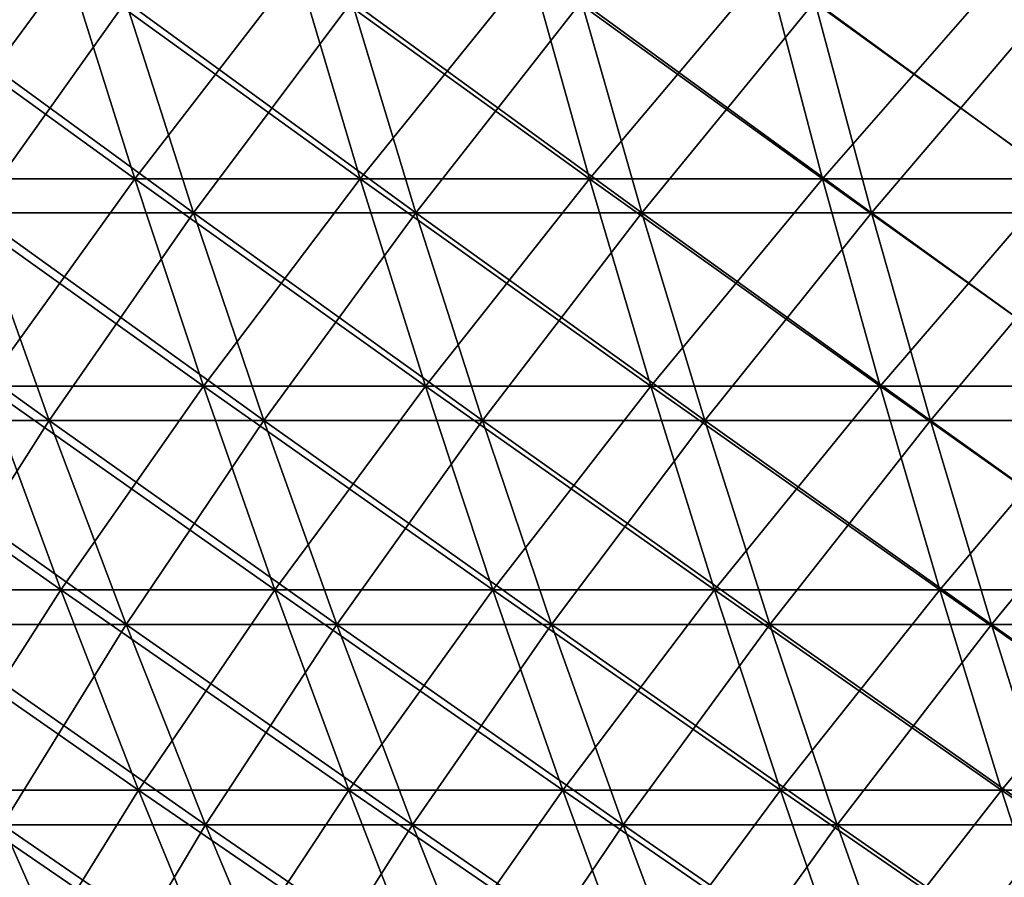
# Model space of a CAD drawing. Header units: millimetres. Extents: x -250 to 250, y 3898 to 4150.
# Tile 89 of 256: x -108 to -83, y 3997 to 4018. Entities that reach past the tile are written whole.
import ezdxf

# ---------------------------------------------------------------- set-up
doc = ezdxf.new("R2010")
doc.units = ezdxf.units.MM
doc.header["$LTSCALE"] = 5.599365
for name, color, linetype in [('2', 7, 'CONTINUOUS'), ('3', 7, 'CONTINUOUS'), ('4', 7, 'CONTINUOUS'), ('5', 7, 'CONTINUOUS')]:
    doc.layers.add(name, color=color, linetype=linetype)

msp = doc.modelspace()

# ---------------------------------------------------------------- linework, layer by layer
at = {"layer": '2', "color": 251, "linetype": 'Continuous', "true_color": 0x504f50}
for points in [[(-106.652, 4019.611, -184.727), (-110.543, 4014.332, -178.534), (-112.29, 4019.611, -181.355), (-106.652, 4019.611, -184.727)], [(-104.993, 4014.332, -181.853), (-110.543, 4014.332, -178.534), (-106.652, 4019.611, -184.727), (-104.993, 4014.332, -181.853)], [(-100.913, 4019.611, -187.923), (-104.993, 4014.332, -181.853), (-106.652, 4019.611, -184.727), (-100.913, 4019.611, -187.923)], [(-99.343, 4014.332, -185), (-104.993, 4014.332, -181.853), (-100.913, 4019.611, -187.923), (-99.343, 4014.332, -185)], [(-95.078, 4019.611, -190.942), (-99.343, 4014.332, -185), (-100.913, 4019.611, -187.923), (-95.078, 4019.611, -190.942)], [(-93.599, 4014.332, -187.972), (-99.343, 4014.332, -185), (-95.078, 4019.611, -190.942), (-93.599, 4014.332, -187.972)], [(-89.153, 4019.611, -193.779), (-93.599, 4014.332, -187.972), (-95.078, 4019.611, -190.942), (-89.153, 4019.611, -193.779)], [(-87.766, 4014.332, -190.765), (-93.599, 4014.332, -187.972), (-89.153, 4019.611, -193.779), (-87.766, 4014.332, -190.765)], [(-83.143, 4019.611, -196.433), (-87.766, 4014.332, -190.765), (-89.153, 4019.611, -193.779), (-83.143, 4019.611, -196.433)], [(-81.85, 4014.332, -193.377), (-87.766, 4014.332, -190.765), (-83.143, 4019.611, -196.433), (-81.85, 4014.332, -193.377)], [(-104.993, 4014.332, -181.853), (-108.728, 4009.137, -175.602), (-110.543, 4014.332, -178.534), (-104.993, 4014.332, -181.853)], [(-103.269, 4009.137, -178.867), (-108.728, 4009.137, -175.602), (-104.993, 4014.332, -181.853), (-103.269, 4009.137, -178.867)], [(-99.343, 4014.332, -185), (-103.269, 4009.137, -178.867), (-104.993, 4014.332, -181.853), (-99.343, 4014.332, -185)], [(-97.711, 4009.137, -181.962), (-103.269, 4009.137, -178.867), (-99.343, 4014.332, -185), (-97.711, 4009.137, -181.962)], [(-93.599, 4014.332, -187.972), (-97.711, 4009.137, -181.962), (-99.343, 4014.332, -185), (-93.599, 4014.332, -187.972)], [(-92.062, 4009.137, -184.885), (-97.711, 4009.137, -181.962), (-93.599, 4014.332, -187.972), (-92.062, 4009.137, -184.885)], [(-87.766, 4014.332, -190.765), (-92.062, 4009.137, -184.885), (-93.599, 4014.332, -187.972), (-87.766, 4014.332, -190.765)], [(-86.324, 4009.137, -187.632), (-92.062, 4009.137, -184.885), (-87.766, 4014.332, -190.765), (-86.324, 4009.137, -187.632)], [(-81.85, 4014.332, -193.377), (-86.324, 4009.137, -187.632), (-87.766, 4014.332, -190.765), (-81.85, 4014.332, -193.377)], [(-80.505, 4009.137, -190.201), (-86.324, 4009.137, -187.632), (-81.85, 4014.332, -193.377), (-80.505, 4009.137, -190.201)], [(-106.845, 4004.03, -172.56), (-112.108, 4004.03, -169.188), (-108.728, 4009.137, -175.602), (-106.845, 4004.03, -172.56)], [(-103.269, 4009.137, -178.867), (-106.845, 4004.03, -172.56), (-108.728, 4009.137, -175.602), (-103.269, 4009.137, -178.867)], [(-101.48, 4004.03, -175.769), (-106.845, 4004.03, -172.56), (-103.269, 4009.137, -178.867), (-101.48, 4004.03, -175.769)], [(-97.711, 4009.137, -181.962), (-101.48, 4004.03, -175.769), (-103.269, 4009.137, -178.867), (-97.711, 4009.137, -181.962)], [(-96.019, 4004.03, -178.81), (-101.48, 4004.03, -175.769), (-97.711, 4009.137, -181.962), (-96.019, 4004.03, -178.81)], [(-92.062, 4009.137, -184.885), (-96.019, 4004.03, -178.81), (-97.711, 4009.137, -181.962), (-92.062, 4009.137, -184.885)], [(-90.467, 4004.03, -181.682), (-96.019, 4004.03, -178.81), (-92.062, 4009.137, -184.885), (-90.467, 4004.03, -181.682)], [(-86.324, 4009.137, -187.632), (-90.467, 4004.03, -181.682), (-92.062, 4009.137, -184.885), (-86.324, 4009.137, -187.632)], [(-84.829, 4004.03, -184.382), (-90.467, 4004.03, -181.682), (-86.324, 4009.137, -187.632), (-84.829, 4004.03, -184.382)], [(-80.505, 4009.137, -190.201), (-84.829, 4004.03, -184.382), (-86.324, 4009.137, -187.632), (-80.505, 4009.137, -190.201)], [(-79.111, 4004.03, -186.907), (-84.829, 4004.03, -184.382), (-80.505, 4009.137, -190.201), (-79.111, 4004.03, -186.907)], [(-106.845, 4004.03, -172.56), (-110.062, 3999.014, -166.101), (-112.108, 4004.03, -169.188), (-106.845, 4004.03, -172.56)], [(-104.895, 3999.014, -169.412), (-110.062, 3999.014, -166.101), (-106.845, 4004.03, -172.56), (-104.895, 3999.014, -169.412)], [(-101.48, 4004.03, -175.769), (-104.895, 3999.014, -169.412), (-106.845, 4004.03, -172.56), (-101.48, 4004.03, -175.769)], [(-99.628, 3999.014, -172.561), (-104.895, 3999.014, -169.412), (-101.48, 4004.03, -175.769), (-99.628, 3999.014, -172.561)], [(-96.019, 4004.03, -178.81), (-99.628, 3999.014, -172.561), (-101.48, 4004.03, -175.769), (-96.019, 4004.03, -178.81)], [(-94.267, 3999.014, -175.548), (-99.628, 3999.014, -172.561), (-96.019, 4004.03, -178.81), (-94.267, 3999.014, -175.548)], [(-90.467, 4004.03, -181.682), (-94.267, 3999.014, -175.548), (-96.019, 4004.03, -178.81), (-90.467, 4004.03, -181.682)], [(-88.816, 3999.014, -178.367), (-94.267, 3999.014, -175.548), (-90.467, 4004.03, -181.682), (-88.816, 3999.014, -178.367)], [(-84.829, 4004.03, -184.382), (-88.816, 3999.014, -178.367), (-90.467, 4004.03, -181.682), (-84.829, 4004.03, -184.382)], [(-83.281, 3999.014, -181.018), (-88.816, 3999.014, -178.367), (-84.829, 4004.03, -184.382), (-83.281, 3999.014, -181.018)], [(-79.111, 4004.03, -186.907), (-83.281, 3999.014, -181.018), (-84.829, 4004.03, -184.382), (-79.111, 4004.03, -186.907)], [(-77.667, 3999.014, -183.497), (-83.281, 3999.014, -181.018), (-79.111, 4004.03, -186.907), (-77.667, 3999.014, -183.497)], [(-104.895, 3999.014, -169.412), (-107.948, 3994.092, -162.91), (-110.062, 3999.014, -166.101), (-104.895, 3999.014, -169.412)], [(-102.88, 3994.092, -166.158), (-107.948, 3994.092, -162.91), (-104.895, 3999.014, -169.412), (-102.88, 3994.092, -166.158)], [(-99.628, 3999.014, -172.561), (-102.88, 3994.092, -166.158), (-104.895, 3999.014, -169.412), (-99.628, 3999.014, -172.561)], [(-97.715, 3994.092, -169.247), (-102.88, 3994.092, -166.158), (-99.628, 3999.014, -172.561), (-97.715, 3994.092, -169.247)], [(-94.267, 3999.014, -175.548), (-97.715, 3994.092, -169.247), (-99.628, 3999.014, -172.561), (-94.267, 3999.014, -175.548)], [(-92.456, 3994.092, -172.176), (-97.715, 3994.092, -169.247), (-94.267, 3999.014, -175.548), (-92.456, 3994.092, -172.176)], [(-88.816, 3999.014, -178.367), (-92.456, 3994.092, -172.176), (-94.267, 3999.014, -175.548), (-88.816, 3999.014, -178.367)], [(-87.11, 3994.092, -174.941), (-92.456, 3994.092, -172.176), (-88.816, 3999.014, -178.367), (-87.11, 3994.092, -174.941)], [(-83.281, 3999.014, -181.018), (-87.11, 3994.092, -174.941), (-88.816, 3999.014, -178.367), (-83.281, 3999.014, -181.018)], [(-81.682, 3994.092, -177.541), (-87.11, 3994.092, -174.941), (-83.281, 3999.014, -181.018), (-81.682, 3994.092, -177.541)], [(-77.667, 3999.014, -183.497), (-81.682, 3994.092, -177.541), (-83.281, 3999.014, -181.018), (-77.667, 3999.014, -183.497)]]:
    msp.add_3dface(points, dxfattribs=at)
at = {"layer": '3', "color": 251, "linetype": 'Continuous', "true_color": 0x504f50}
for points in [[(-110.543, 4014.332, 178.534), (-104.993, 4014.332, 181.853), (-112.29, 4019.611, 181.355), (-110.543, 4014.332, 178.534)], [(-112.29, 4019.611, 181.355), (-104.993, 4014.332, 181.853), (-106.652, 4019.611, 184.727), (-112.29, 4019.611, 181.355)], [(-104.993, 4014.332, 181.853), (-99.343, 4014.332, 185), (-106.652, 4019.611, 184.727), (-104.993, 4014.332, 181.853)], [(-106.652, 4019.611, 184.727), (-99.343, 4014.332, 185), (-100.913, 4019.611, 187.923), (-106.652, 4019.611, 184.727)], [(-99.343, 4014.332, 185), (-93.599, 4014.332, 187.972), (-100.913, 4019.611, 187.923), (-99.343, 4014.332, 185)], [(-100.913, 4019.611, 187.923), (-93.599, 4014.332, 187.972), (-95.078, 4019.611, 190.942), (-100.913, 4019.611, 187.923)], [(-93.599, 4014.332, 187.972), (-87.766, 4014.332, 190.765), (-95.078, 4019.611, 190.942), (-93.599, 4014.332, 187.972)], [(-95.078, 4019.611, 190.942), (-87.766, 4014.332, 190.765), (-89.153, 4019.611, 193.779), (-95.078, 4019.611, 190.942)], [(-87.766, 4014.332, 190.765), (-81.85, 4014.332, 193.377), (-89.153, 4019.611, 193.779), (-87.766, 4014.332, 190.765)], [(-89.153, 4019.611, 193.779), (-81.85, 4014.332, 193.377), (-83.143, 4019.611, 196.433), (-89.153, 4019.611, 193.779)], [(-108.728, 4009.137, 175.602), (-103.269, 4009.137, 178.867), (-110.543, 4014.332, 178.534), (-108.728, 4009.137, 175.602)], [(-110.543, 4014.332, 178.534), (-103.269, 4009.137, 178.867), (-104.993, 4014.332, 181.853), (-110.543, 4014.332, 178.534)], [(-103.269, 4009.137, 178.867), (-97.711, 4009.137, 181.962), (-104.993, 4014.332, 181.853), (-103.269, 4009.137, 178.867)], [(-104.993, 4014.332, 181.853), (-97.711, 4009.137, 181.962), (-99.343, 4014.332, 185), (-104.993, 4014.332, 181.853)], [(-97.711, 4009.137, 181.962), (-92.062, 4009.137, 184.885), (-99.343, 4014.332, 185), (-97.711, 4009.137, 181.962)], [(-99.343, 4014.332, 185), (-92.062, 4009.137, 184.885), (-93.599, 4014.332, 187.972), (-99.343, 4014.332, 185)], [(-92.062, 4009.137, 184.885), (-86.324, 4009.137, 187.632), (-93.599, 4014.332, 187.972), (-92.062, 4009.137, 184.885)], [(-93.599, 4014.332, 187.972), (-86.324, 4009.137, 187.632), (-87.766, 4014.332, 190.765), (-93.599, 4014.332, 187.972)], [(-86.324, 4009.137, 187.632), (-80.505, 4009.137, 190.201), (-87.766, 4014.332, 190.765), (-86.324, 4009.137, 187.632)], [(-87.766, 4014.332, 190.765), (-80.505, 4009.137, 190.201), (-81.85, 4014.332, 193.377), (-87.766, 4014.332, 190.765)], [(-112.108, 4004.03, 169.188), (-106.845, 4004.03, 172.56), (-114.084, 4009.137, 172.17), (-112.108, 4004.03, 169.188)], [(-114.084, 4009.137, 172.17), (-106.845, 4004.03, 172.56), (-108.728, 4009.137, 175.602), (-114.084, 4009.137, 172.17)], [(-106.845, 4004.03, 172.56), (-101.48, 4004.03, 175.769), (-108.728, 4009.137, 175.602), (-106.845, 4004.03, 172.56)], [(-108.728, 4009.137, 175.602), (-101.48, 4004.03, 175.769), (-103.269, 4009.137, 178.867), (-108.728, 4009.137, 175.602)], [(-101.48, 4004.03, 175.769), (-96.019, 4004.03, 178.81), (-103.269, 4009.137, 178.867), (-101.48, 4004.03, 175.769)], [(-103.269, 4009.137, 178.867), (-96.019, 4004.03, 178.81), (-97.711, 4009.137, 181.962), (-103.269, 4009.137, 178.867)], [(-96.019, 4004.03, 178.81), (-90.467, 4004.03, 181.682), (-97.711, 4009.137, 181.962), (-96.019, 4004.03, 178.81)], [(-97.711, 4009.137, 181.962), (-90.467, 4004.03, 181.682), (-92.062, 4009.137, 184.885), (-97.711, 4009.137, 181.962)], [(-90.467, 4004.03, 181.682), (-84.829, 4004.03, 184.382), (-92.062, 4009.137, 184.885), (-90.467, 4004.03, 181.682)], [(-92.062, 4009.137, 184.885), (-84.829, 4004.03, 184.382), (-86.324, 4009.137, 187.632), (-92.062, 4009.137, 184.885)], [(-84.829, 4004.03, 184.382), (-79.111, 4004.03, 186.907), (-86.324, 4009.137, 187.632), (-84.829, 4004.03, 184.382)], [(-86.324, 4009.137, 187.632), (-79.111, 4004.03, 186.907), (-80.505, 4009.137, 190.201), (-86.324, 4009.137, 187.632)], [(-110.062, 3999.014, 166.101), (-104.895, 3999.014, 169.412), (-112.108, 4004.03, 169.188), (-110.062, 3999.014, 166.101)], [(-112.108, 4004.03, 169.188), (-104.895, 3999.014, 169.412), (-106.845, 4004.03, 172.56), (-112.108, 4004.03, 169.188)], [(-104.895, 3999.014, 169.412), (-99.628, 3999.014, 172.561), (-106.845, 4004.03, 172.56), (-104.895, 3999.014, 169.412)], [(-106.845, 4004.03, 172.56), (-99.628, 3999.014, 172.561), (-101.48, 4004.03, 175.769), (-106.845, 4004.03, 172.56)], [(-99.628, 3999.014, 172.561), (-94.267, 3999.014, 175.548), (-101.48, 4004.03, 175.769), (-99.628, 3999.014, 172.561)], [(-101.48, 4004.03, 175.769), (-94.267, 3999.014, 175.548), (-96.019, 4004.03, 178.81), (-101.48, 4004.03, 175.769)], [(-94.267, 3999.014, 175.548), (-88.816, 3999.014, 178.367), (-96.019, 4004.03, 178.81), (-94.267, 3999.014, 175.548)], [(-96.019, 4004.03, 178.81), (-88.816, 3999.014, 178.367), (-90.467, 4004.03, 181.682), (-96.019, 4004.03, 178.81)], [(-88.816, 3999.014, 178.367), (-83.281, 3999.014, 181.018), (-90.467, 4004.03, 181.682), (-88.816, 3999.014, 178.367)], [(-90.467, 4004.03, 181.682), (-83.281, 3999.014, 181.018), (-84.829, 4004.03, 184.382), (-90.467, 4004.03, 181.682)], [(-83.281, 3999.014, 181.018), (-77.667, 3999.014, 183.497), (-84.829, 4004.03, 184.382), (-83.281, 3999.014, 181.018)], [(-84.829, 4004.03, 184.382), (-77.667, 3999.014, 183.497), (-79.111, 4004.03, 186.907), (-84.829, 4004.03, 184.382)], [(-107.948, 3994.092, 162.91), (-102.88, 3994.092, 166.158), (-110.062, 3999.014, 166.101), (-107.948, 3994.092, 162.91)], [(-110.062, 3999.014, 166.101), (-102.88, 3994.092, 166.158), (-104.895, 3999.014, 169.412), (-110.062, 3999.014, 166.101)], [(-102.88, 3994.092, 166.158), (-97.715, 3994.092, 169.247), (-104.895, 3999.014, 169.412), (-102.88, 3994.092, 166.158)], [(-104.895, 3999.014, 169.412), (-97.715, 3994.092, 169.247), (-99.628, 3999.014, 172.561), (-104.895, 3999.014, 169.412)], [(-97.715, 3994.092, 169.247), (-92.456, 3994.092, 172.176), (-99.628, 3999.014, 172.561), (-97.715, 3994.092, 169.247)], [(-99.628, 3999.014, 172.561), (-92.456, 3994.092, 172.176), (-94.267, 3999.014, 175.548), (-99.628, 3999.014, 172.561)], [(-92.456, 3994.092, 172.176), (-87.11, 3994.092, 174.941), (-94.267, 3999.014, 175.548), (-92.456, 3994.092, 172.176)], [(-94.267, 3999.014, 175.548), (-87.11, 3994.092, 174.941), (-88.816, 3999.014, 178.367), (-94.267, 3999.014, 175.548)], [(-87.11, 3994.092, 174.941), (-81.682, 3994.092, 177.541), (-88.816, 3999.014, 178.367), (-87.11, 3994.092, 174.941)], [(-88.816, 3999.014, 178.367), (-81.682, 3994.092, 177.541), (-83.281, 3999.014, 181.018), (-88.816, 3999.014, 178.367)], [(-81.682, 3994.092, 177.541), (-76.176, 3994.092, 179.972), (-83.281, 3999.014, 181.018), (-81.682, 3994.092, 177.541)], [(-83.281, 3999.014, 181.018), (-76.176, 3994.092, 179.972), (-77.667, 3999.014, 183.497), (-83.281, 3999.014, 181.018)]]:
    msp.add_3dface(points, dxfattribs=at)
at = {"layer": '4', "color": 155, "linetype": 'Continuous', "true_color": 0x4a708c}
for points in [[(-105.218, 4018.772, 182.243), (-108.994, 4013.481, 176.031), (-110.78, 4018.772, 178.916), (-105.218, 4018.772, 182.243)], [(-103.521, 4013.481, 179.304), (-108.994, 4013.481, 176.031), (-105.218, 4018.772, 182.243), (-103.521, 4013.481, 179.304)], [(-99.556, 4018.772, 185.396), (-103.521, 4013.481, 179.304), (-105.218, 4018.772, 182.243), (-99.556, 4018.772, 185.396)], [(-97.95, 4013.481, 182.407), (-103.521, 4013.481, 179.304), (-99.556, 4018.772, 185.396), (-97.95, 4013.481, 182.407)], [(-93.799, 4018.772, 188.374), (-97.95, 4013.481, 182.407), (-99.556, 4018.772, 185.396), (-93.799, 4018.772, 188.374)], [(-92.287, 4013.481, 185.337), (-97.95, 4013.481, 182.407), (-93.799, 4018.772, 188.374), (-92.287, 4013.481, 185.337)], [(-87.954, 4018.772, 191.173), (-92.287, 4013.481, 185.337), (-93.799, 4018.772, 188.374), (-87.954, 4018.772, 191.173)], [(-86.535, 4013.481, 188.091), (-92.287, 4013.481, 185.337), (-87.954, 4018.772, 191.173), (-86.535, 4013.481, 188.091)], [(-82.025, 4018.772, 193.791), (-86.535, 4013.481, 188.091), (-87.954, 4018.772, 191.173), (-82.025, 4018.772, 193.791)], [(-80.702, 4013.481, 190.666), (-86.535, 4013.481, 188.091), (-82.025, 4018.772, 193.791), (-80.702, 4013.481, 190.666)], [(-107.137, 4008.277, 173.033), (-112.415, 4008.277, 169.651), (-108.994, 4013.481, 176.031), (-107.137, 4008.277, 173.033)], [(-103.521, 4013.481, 179.304), (-107.137, 4008.277, 173.033), (-108.994, 4013.481, 176.031), (-103.521, 4013.481, 179.304)], [(-101.758, 4008.277, 176.25), (-107.137, 4008.277, 173.033), (-103.521, 4013.481, 179.304), (-101.758, 4008.277, 176.25)], [(-97.95, 4013.481, 182.407), (-101.758, 4008.277, 176.25), (-103.521, 4013.481, 179.304), (-97.95, 4013.481, 182.407)], [(-96.282, 4008.277, 179.3), (-101.758, 4008.277, 176.25), (-97.95, 4013.481, 182.407), (-96.282, 4008.277, 179.3)], [(-92.287, 4013.481, 185.337), (-96.282, 4008.277, 179.3), (-97.95, 4013.481, 182.407), (-92.287, 4013.481, 185.337)], [(-90.715, 4008.277, 182.18), (-96.282, 4008.277, 179.3), (-92.287, 4013.481, 185.337), (-90.715, 4008.277, 182.18)], [(-86.535, 4013.481, 188.091), (-90.715, 4008.277, 182.18), (-92.287, 4013.481, 185.337), (-86.535, 4013.481, 188.091)], [(-85.061, 4008.277, 184.887), (-90.715, 4008.277, 182.18), (-86.535, 4013.481, 188.091), (-85.061, 4008.277, 184.887)], [(-80.702, 4013.481, 190.666), (-85.061, 4008.277, 184.887), (-86.535, 4013.481, 188.091), (-80.702, 4013.481, 190.666)], [(-79.328, 4008.277, 187.419), (-85.061, 4008.277, 184.887), (-80.702, 4013.481, 190.666), (-79.328, 4008.277, 187.419)], [(-107.137, 4008.277, 173.033), (-110.395, 4003.165, 166.603), (-112.415, 4008.277, 169.651), (-107.137, 4008.277, 173.033)], [(-105.212, 4003.165, 169.923), (-110.395, 4003.165, 166.603), (-107.137, 4008.277, 173.033), (-105.212, 4003.165, 169.923)], [(-101.758, 4008.277, 176.25), (-105.212, 4003.165, 169.923), (-107.137, 4008.277, 173.033), (-101.758, 4008.277, 176.25)], [(-99.929, 4003.165, 173.083), (-105.212, 4003.165, 169.923), (-101.758, 4008.277, 176.25), (-99.929, 4003.165, 173.083)], [(-96.282, 4008.277, 179.3), (-99.929, 4003.165, 173.083), (-101.758, 4008.277, 176.25), (-96.282, 4008.277, 179.3)], [(-94.552, 4003.165, 176.078), (-99.929, 4003.165, 173.083), (-96.282, 4008.277, 179.3), (-94.552, 4003.165, 176.078)], [(-90.715, 4008.277, 182.18), (-94.552, 4003.165, 176.078), (-96.282, 4008.277, 179.3), (-90.715, 4008.277, 182.18)], [(-89.085, 4003.165, 178.906), (-94.552, 4003.165, 176.078), (-90.715, 4008.277, 182.18), (-89.085, 4003.165, 178.906)], [(-85.061, 4008.277, 184.887), (-89.085, 4003.165, 178.906), (-90.715, 4008.277, 182.18), (-85.061, 4008.277, 184.887)], [(-83.533, 4003.165, 181.565), (-89.085, 4003.165, 178.906), (-85.061, 4008.277, 184.887), (-83.533, 4003.165, 181.565)], [(-79.328, 4008.277, 187.419), (-83.533, 4003.165, 181.565), (-85.061, 4008.277, 184.887), (-79.328, 4008.277, 187.419)], [(-77.902, 4003.165, 184.051), (-83.533, 4003.165, 181.565), (-79.328, 4008.277, 187.419), (-77.902, 4003.165, 184.051)], [(-105.212, 4003.165, 169.923), (-108.304, 3998.147, 163.447), (-110.395, 4003.165, 166.603), (-105.212, 4003.165, 169.923)], [(-103.219, 3998.147, 166.705), (-108.304, 3998.147, 163.447), (-105.212, 4003.165, 169.923), (-103.219, 3998.147, 166.705)], [(-99.929, 4003.165, 173.083), (-103.219, 3998.147, 166.705), (-105.212, 4003.165, 169.923), (-99.929, 4003.165, 173.083)], [(-98.037, 3998.147, 169.804), (-103.219, 3998.147, 166.705), (-99.929, 4003.165, 173.083), (-98.037, 3998.147, 169.804)], [(-94.552, 4003.165, 176.078), (-98.037, 3998.147, 169.804), (-99.929, 4003.165, 173.083), (-94.552, 4003.165, 176.078)], [(-92.761, 3998.147, 172.743), (-98.037, 3998.147, 169.804), (-94.552, 4003.165, 176.078), (-92.761, 3998.147, 172.743)], [(-89.085, 4003.165, 178.906), (-92.761, 3998.147, 172.743), (-94.552, 4003.165, 176.078), (-89.085, 4003.165, 178.906)], [(-87.397, 3998.147, 175.517), (-92.761, 3998.147, 172.743), (-89.085, 4003.165, 178.906), (-87.397, 3998.147, 175.517)], [(-83.533, 4003.165, 181.565), (-87.397, 3998.147, 175.517), (-89.085, 4003.165, 178.906), (-83.533, 4003.165, 181.565)], [(-81.951, 3998.147, 178.126), (-87.397, 3998.147, 175.517), (-83.533, 4003.165, 181.565), (-81.951, 3998.147, 178.126)], [(-77.902, 4003.165, 184.051), (-81.951, 3998.147, 178.126), (-83.533, 4003.165, 181.565), (-77.902, 4003.165, 184.051)], [(-106.143, 3993.226, 160.186), (-111.026, 3993.226, 156.842), (-108.304, 3998.147, 163.447), (-106.143, 3993.226, 160.186)], [(-103.219, 3998.147, 166.705), (-106.143, 3993.226, 160.186), (-108.304, 3998.147, 163.447), (-103.219, 3998.147, 166.705)], [(-101.16, 3993.226, 163.379), (-106.143, 3993.226, 160.186), (-103.219, 3998.147, 166.705), (-101.16, 3993.226, 163.379)], [(-98.037, 3998.147, 169.804), (-101.16, 3993.226, 163.379), (-103.219, 3998.147, 166.705), (-98.037, 3998.147, 169.804)], [(-96.081, 3993.226, 166.417), (-101.16, 3993.226, 163.379), (-98.037, 3998.147, 169.804), (-96.081, 3993.226, 166.417)], [(-92.761, 3998.147, 172.743), (-96.081, 3993.226, 166.417), (-98.037, 3998.147, 169.804), (-92.761, 3998.147, 172.743)], [(-90.91, 3993.226, 169.297), (-96.081, 3993.226, 166.417), (-92.761, 3998.147, 172.743), (-90.91, 3993.226, 169.297)], [(-87.397, 3998.147, 175.517), (-90.91, 3993.226, 169.297), (-92.761, 3998.147, 172.743), (-87.397, 3998.147, 175.517)], [(-85.654, 3993.226, 172.016), (-90.91, 3993.226, 169.297), (-87.397, 3998.147, 175.517), (-85.654, 3993.226, 172.016)], [(-81.951, 3998.147, 178.126), (-85.654, 3993.226, 172.016), (-87.397, 3998.147, 175.517), (-81.951, 3998.147, 178.126)], [(-80.316, 3993.226, 174.572), (-85.654, 3993.226, 172.016), (-81.951, 3998.147, 178.126), (-80.316, 3993.226, 174.572)]]:
    msp.add_3dface(points, dxfattribs=at)
at = {"layer": '5', "color": 155, "linetype": 'Continuous', "true_color": 0x4a708c}
for points in [[(-108.994, 4013.481, -176.031), (-103.521, 4013.481, -179.304), (-110.78, 4018.772, -178.916), (-108.994, 4013.481, -176.031)], [(-110.78, 4018.772, -178.916), (-103.521, 4013.481, -179.304), (-105.218, 4018.772, -182.243), (-110.78, 4018.772, -178.916)], [(-103.521, 4013.481, -179.304), (-97.95, 4013.481, -182.407), (-105.218, 4018.772, -182.243), (-103.521, 4013.481, -179.304)], [(-105.218, 4018.772, -182.243), (-97.95, 4013.481, -182.407), (-99.556, 4018.772, -185.396), (-105.218, 4018.772, -182.243)], [(-97.95, 4013.481, -182.407), (-92.287, 4013.481, -185.337), (-99.556, 4018.772, -185.396), (-97.95, 4013.481, -182.407)], [(-99.556, 4018.772, -185.396), (-92.287, 4013.481, -185.337), (-93.799, 4018.772, -188.374), (-99.556, 4018.772, -185.396)], [(-92.287, 4013.481, -185.337), (-86.535, 4013.481, -188.091), (-93.799, 4018.772, -188.374), (-92.287, 4013.481, -185.337)], [(-93.799, 4018.772, -188.374), (-86.535, 4013.481, -188.091), (-87.954, 4018.772, -191.173), (-93.799, 4018.772, -188.374)], [(-86.535, 4013.481, -188.091), (-80.702, 4013.481, -190.666), (-87.954, 4018.772, -191.173), (-86.535, 4013.481, -188.091)], [(-87.954, 4018.772, -191.173), (-80.702, 4013.481, -190.666), (-82.025, 4018.772, -193.791), (-87.954, 4018.772, -191.173)], [(-112.415, 4008.277, -169.651), (-107.137, 4008.277, -173.033), (-114.363, 4013.481, -172.591), (-112.415, 4008.277, -169.651)], [(-114.363, 4013.481, -172.591), (-107.137, 4008.277, -173.033), (-108.994, 4013.481, -176.031), (-114.363, 4013.481, -172.591)], [(-107.137, 4008.277, -173.033), (-101.758, 4008.277, -176.25), (-108.994, 4013.481, -176.031), (-107.137, 4008.277, -173.033)], [(-108.994, 4013.481, -176.031), (-101.758, 4008.277, -176.25), (-103.521, 4013.481, -179.304), (-108.994, 4013.481, -176.031)], [(-101.758, 4008.277, -176.25), (-96.282, 4008.277, -179.3), (-103.521, 4013.481, -179.304), (-101.758, 4008.277, -176.25)], [(-103.521, 4013.481, -179.304), (-96.282, 4008.277, -179.3), (-97.95, 4013.481, -182.407), (-103.521, 4013.481, -179.304)], [(-96.282, 4008.277, -179.3), (-90.715, 4008.277, -182.18), (-97.95, 4013.481, -182.407), (-96.282, 4008.277, -179.3)], [(-97.95, 4013.481, -182.407), (-90.715, 4008.277, -182.18), (-92.287, 4013.481, -185.337), (-97.95, 4013.481, -182.407)], [(-90.715, 4008.277, -182.18), (-85.061, 4008.277, -184.887), (-92.287, 4013.481, -185.337), (-90.715, 4008.277, -182.18)], [(-92.287, 4013.481, -185.337), (-85.061, 4008.277, -184.887), (-86.535, 4013.481, -188.091), (-92.287, 4013.481, -185.337)], [(-85.061, 4008.277, -184.887), (-79.328, 4008.277, -187.419), (-86.535, 4013.481, -188.091), (-85.061, 4008.277, -184.887)], [(-86.535, 4013.481, -188.091), (-79.328, 4008.277, -187.419), (-80.702, 4013.481, -190.666), (-86.535, 4013.481, -188.091)], [(-110.395, 4003.165, -166.603), (-105.212, 4003.165, -169.923), (-112.415, 4008.277, -169.651), (-110.395, 4003.165, -166.603)], [(-112.415, 4008.277, -169.651), (-105.212, 4003.165, -169.923), (-107.137, 4008.277, -173.033), (-112.415, 4008.277, -169.651)], [(-105.212, 4003.165, -169.923), (-99.929, 4003.165, -173.083), (-107.137, 4008.277, -173.033), (-105.212, 4003.165, -169.923)], [(-107.137, 4008.277, -173.033), (-99.929, 4003.165, -173.083), (-101.758, 4008.277, -176.25), (-107.137, 4008.277, -173.033)], [(-99.929, 4003.165, -173.083), (-94.552, 4003.165, -176.078), (-101.758, 4008.277, -176.25), (-99.929, 4003.165, -173.083)], [(-101.758, 4008.277, -176.25), (-94.552, 4003.165, -176.078), (-96.282, 4008.277, -179.3), (-101.758, 4008.277, -176.25)], [(-94.552, 4003.165, -176.078), (-89.085, 4003.165, -178.906), (-96.282, 4008.277, -179.3), (-94.552, 4003.165, -176.078)], [(-96.282, 4008.277, -179.3), (-89.085, 4003.165, -178.906), (-90.715, 4008.277, -182.18), (-96.282, 4008.277, -179.3)], [(-89.085, 4003.165, -178.906), (-83.533, 4003.165, -181.565), (-90.715, 4008.277, -182.18), (-89.085, 4003.165, -178.906)], [(-90.715, 4008.277, -182.18), (-83.533, 4003.165, -181.565), (-85.061, 4008.277, -184.887), (-90.715, 4008.277, -182.18)], [(-83.533, 4003.165, -181.565), (-77.902, 4003.165, -184.051), (-85.061, 4008.277, -184.887), (-83.533, 4003.165, -181.565)], [(-85.061, 4008.277, -184.887), (-77.902, 4003.165, -184.051), (-79.328, 4008.277, -187.419), (-85.061, 4008.277, -184.887)], [(-108.304, 3998.147, -163.447), (-103.219, 3998.147, -166.705), (-110.395, 4003.165, -166.603), (-108.304, 3998.147, -163.447)], [(-110.395, 4003.165, -166.603), (-103.219, 3998.147, -166.705), (-105.212, 4003.165, -169.923), (-110.395, 4003.165, -166.603)], [(-103.219, 3998.147, -166.705), (-98.037, 3998.147, -169.804), (-105.212, 4003.165, -169.923), (-103.219, 3998.147, -166.705)], [(-105.212, 4003.165, -169.923), (-98.037, 3998.147, -169.804), (-99.929, 4003.165, -173.083), (-105.212, 4003.165, -169.923)], [(-98.037, 3998.147, -169.804), (-92.761, 3998.147, -172.743), (-99.929, 4003.165, -173.083), (-98.037, 3998.147, -169.804)], [(-99.929, 4003.165, -173.083), (-92.761, 3998.147, -172.743), (-94.552, 4003.165, -176.078), (-99.929, 4003.165, -173.083)], [(-92.761, 3998.147, -172.743), (-87.397, 3998.147, -175.517), (-94.552, 4003.165, -176.078), (-92.761, 3998.147, -172.743)], [(-94.552, 4003.165, -176.078), (-87.397, 3998.147, -175.517), (-89.085, 4003.165, -178.906), (-94.552, 4003.165, -176.078)], [(-87.397, 3998.147, -175.517), (-81.951, 3998.147, -178.126), (-89.085, 4003.165, -178.906), (-87.397, 3998.147, -175.517)], [(-89.085, 4003.165, -178.906), (-81.951, 3998.147, -178.126), (-83.533, 4003.165, -181.565), (-89.085, 4003.165, -178.906)], [(-81.951, 3998.147, -178.126), (-76.427, 3998.147, -180.565), (-83.533, 4003.165, -181.565), (-81.951, 3998.147, -178.126)], [(-83.533, 4003.165, -181.565), (-76.427, 3998.147, -180.565), (-77.902, 4003.165, -184.051), (-83.533, 4003.165, -181.565)], [(-111.026, 3993.226, -156.842), (-106.143, 3993.226, -160.186), (-113.286, 3998.147, -160.034), (-111.026, 3993.226, -156.842)], [(-113.286, 3998.147, -160.034), (-106.143, 3993.226, -160.186), (-108.304, 3998.147, -163.447), (-113.286, 3998.147, -160.034)], [(-106.143, 3993.226, -160.186), (-101.16, 3993.226, -163.379), (-108.304, 3998.147, -163.447), (-106.143, 3993.226, -160.186)], [(-108.304, 3998.147, -163.447), (-101.16, 3993.226, -163.379), (-103.219, 3998.147, -166.705), (-108.304, 3998.147, -163.447)], [(-101.16, 3993.226, -163.379), (-96.081, 3993.226, -166.417), (-103.219, 3998.147, -166.705), (-101.16, 3993.226, -163.379)], [(-103.219, 3998.147, -166.705), (-96.081, 3993.226, -166.417), (-98.037, 3998.147, -169.804), (-103.219, 3998.147, -166.705)], [(-96.081, 3993.226, -166.417), (-90.91, 3993.226, -169.297), (-98.037, 3998.147, -169.804), (-96.081, 3993.226, -166.417)], [(-98.037, 3998.147, -169.804), (-90.91, 3993.226, -169.297), (-92.761, 3998.147, -172.743), (-98.037, 3998.147, -169.804)], [(-90.91, 3993.226, -169.297), (-85.654, 3993.226, -172.016), (-92.761, 3998.147, -172.743), (-90.91, 3993.226, -169.297)], [(-92.761, 3998.147, -172.743), (-85.654, 3993.226, -172.016), (-87.397, 3998.147, -175.517), (-92.761, 3998.147, -172.743)], [(-85.654, 3993.226, -172.016), (-80.316, 3993.226, -174.572), (-87.397, 3998.147, -175.517), (-85.654, 3993.226, -172.016)], [(-87.397, 3998.147, -175.517), (-80.316, 3993.226, -174.572), (-81.951, 3998.147, -178.126), (-87.397, 3998.147, -175.517)]]:
    msp.add_3dface(points, dxfattribs=at)

doc.saveas('drawing.dxf')
